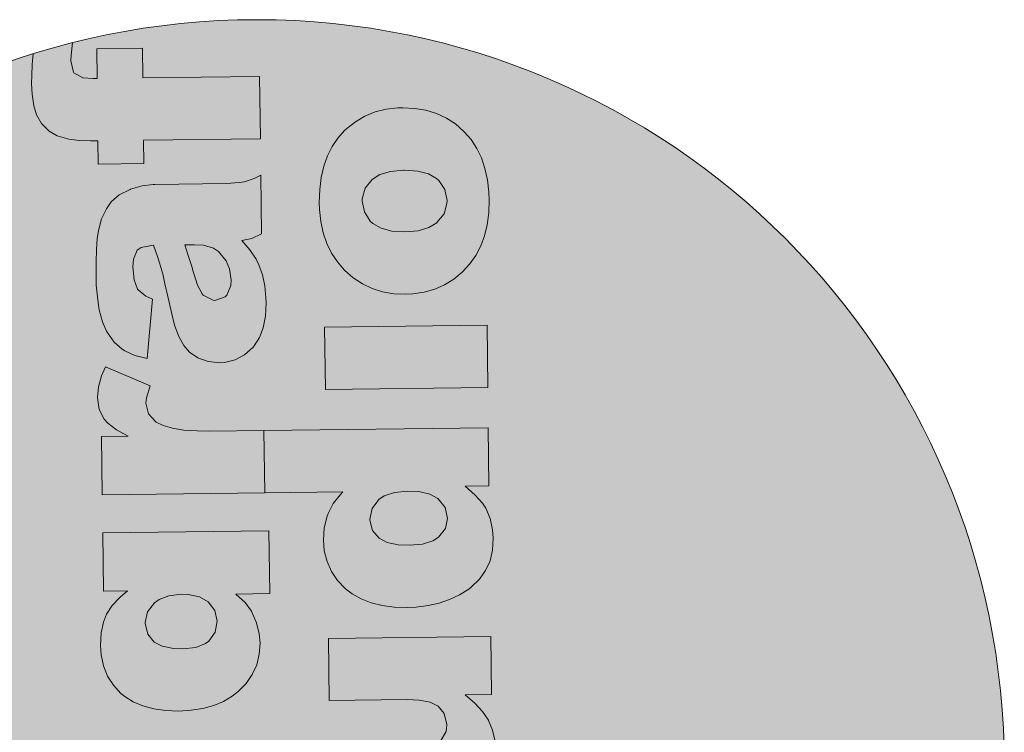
# Model space of a CAD drawing. Header units: millimetres. Extents: x -115268 to 140687, y -37779 to 24471.
# Tile 4 of 256: x -50284 to -49171, y -28079 to -27273. Entities that reach past the tile are written whole.
import ezdxf

# ---------------------------------------------------------------- set-up
doc = ezdxf.new("R2010")
doc.units = ezdxf.units.MM
doc.layers.get('0').update_dxf_attribs({"lineweight": 9})

msp = doc.modelspace()

# ---------------------------------------------------------------- hatches: boundary and pattern name
at = {"true_color": 0x000000}
h = msp.add_hatch(color=18, dxfattribs=at)
h.dxf.hatch_style = 1
h.paths.add_polyline_path([(-50861.01287, -28118.30102, 1), (-49170.81229, -28118.30102, 1)])
at = {"true_color": 0xffffff}
h = msp.add_hatch(color=7, dxfattribs=at)
h.dxf.hatch_style = 1
h.paths.add_polyline_path([(-50116.12036, -28718.13064), (-50117.99406, -28718.15346), (-50130.40994, -28719.83792), (-50143.48021, -28723.74505), (-50143.98914, -28723.92161), (-50156.17868, -28730.20308), (-50165.28142, -28738.15057), (-50170.81124, -28745.71383), (-50176.29336, -28757.19482), (-50179.71069, -28770.35428), (-50181.12755, -28779.91179), (-50182.00228, -28792.01812), (-50182.5156, -28805.82366), (-50182.49923, -28821.15601), (-50182.19198, -28832.39613), (-50181.01024, -28845.49958), (-50179.15751, -28857.74306), (-50178.7878, -28860.12362), (-50175.21512, -28873.70904), (-50170.48742, -28884.21388), (-50169.78948, -28885.56828), (-50161.81917, -28896.54472), (-50152.8621, -28904.61299), (-50149.77116, -28906.61969), (-50138.63706, -28911.59494), (-50124.7921, -28915.34465), (-50118.62771, -28847.97673), (-50126.16193, -28844.83162), (-50135.3386, -28836.9312), (-50139.33775, -28826.08194), (-50140.87884, -28811.44961), (-50140.3033, -28802.75415), (-50135.82661, -28792.6483), (-50131.4352, -28789.52831), (-50117.735, -28786.95845), (-50112.91026, -28799.86512), (-50109.18798, -28811.74511), (-50109.18591, -28811.91544), (-50107.04852, -28819.55569), (-50104.52898, -28830.59851), (-50101.11626, -28845.03768), (-50097.3193, -28863.04978), (-50093.73832, -28877.31654), (-50088.81125, -28890.20402), (-50083.23395, -28900.52816), (-50076.66781, -28908.11446), (-50067.22049, -28914.47315), (-50055.58575, -28918.5905), (-50042.11051, -28919.95965), (-50037.34524, -28919.56089), (-50025.28247, -28916.85856), (-50014.4494, -28911.1047), (-50004.84603, -28902.2993), (-50003.67027, -28900.92209), (-49997.65225, -28891.47891), (-49993.36042, -28880.18277), (-49990.7927, -28867.20402), (-49990.12149, -28852.37438), (-49990.36443, -28846.41468), (-49991.72067, -28832.97263), (-49994.42922, -28820.39886), (-49998.31561, -28809.03196), (-50001.45634, -28802.93719), (-50008.40049, -28792.28898), (-50017.72726, -28781.84014), (-50006.17343, -28779.31437), (-49995.33621, -28773.90118), (-49996.13902, -28707.98101), (-50003.59233, -28711.47901), (-50014.79097, -28715.19299), (-50020.74029, -28716.28761), (-50035.04025, -28717.14321)])
h.paths.add_polyline_path([(-50061.10703, -28786.9682), (-50049.82334, -28790.23802), (-50043.98211, -28794.25556), (-50035.50909, -28804.54443), (-50031.47934, -28813.69488), (-50029.62039, -28826.44937), (-50030.05672, -28832.5877), (-50034.69545, -28843.37697), (-50036.54633, -28845.27349), (-50048.07942, -28849.50263), (-50050.12553, -28849.35718), (-50061.26792, -28843.70058), (-50062.65136, -28842.01382), (-50067.70935, -28832.3648), (-50072.83996, -28816.75402), (-50074.26903, -28811.31985), (-50078.16994, -28798.76059), (-50082.23703, -28786.54409), (-50070.99483, -28786.40718)], flags=16)
h.paths.add_polyline_path([(-50055.63828, -28598.94903), (-50065.38315, -28603.71117), (-50080.01134, -28605.59294), (-50181.0208, -28606.82308), (-50180.15991, -28677.51267), (-50063.30917, -28676.0896), (-50055.47577, -28675.82384), (-50041.35859, -28673.9483), (-50028.96345, -28670.56048), (-50018.46276, -28665.49211), (-50010.02684, -28658.74527), (-50002.63576, -28650.13717), (-49997.31569, -28639.3396), (-49994.05832, -28627.03389), (-49993.03607, -28613.05179), (-49994.04748, -28599.94626), (-49996.75604, -28587.37249), (-50001.30479, -28576.39037), (-50008.08721, -28566.21528), (-50016.8926, -28556.61191), (-50027.73996, -28547.20376), (-49998.10143, -28546.84281), (-49998.90217, -28481.09297), (-50182.52477, -28483.32921), (-50181.66802, -28553.67813), (-50093.26345, -28552.6015), (-50079.96892, -28553.12104), (-50067.33084, -28555.69291), (-50058.41734, -28560.18412), (-50051.32982, -28568.61589), (-50048.45508, -28580.84692), (-50049.38375, -28588.5245)])
h.paths.add_polyline_path([(-50184.54941, -28317.08092), (-50184.07852, -28355.74728), (-50253.91643, -28356.5978), (-50216.9463, -28426.67727), (-50183.2197, -28426.26653), (-50182.90439, -28452.15766), (-50131.29247, -28451.5291), (-50131.60778, -28425.63798), (-50067.0503, -28424.85177), (-50058.87416, -28424.75219), (-50044.06734, -28423.5497), (-50031.99835, -28421.35838), (-50022.66512, -28418.34857), (-50020.46319, -28417.29958), (-50009.99154, -28409.8465), (-50002.44879, -28399.70331), (-50002.11434, -28399.18815), (-49998.6576, -28389.26508), (-49996.59673, -28376.63322), (-49996.10623, -28360.95398), (-49996.561, -28351.58962), (-49997.7386, -28338.82684), (-49999.6017, -28325.73169), (-50002.49096, -28312.30831), (-50050.97459, -28318.00961), (-50047.95026, -28328.5352), (-50046.05598, -28341.26649), (-50051.92447, -28351.92314), (-50053.61953, -28352.62523), (-50067.56845, -28354.32836), (-50132.4666, -28355.11872), (-50132.9375, -28316.45237)])
h.paths.add_polyline_path([(-50159.3797, -28103.652), (-50161.56918, -28105.723), (-50169.30093, -28114.33525), (-50175.99822, -28123.95706), (-50181.32037, -28134.5843), (-50185.26531, -28146.38729), (-50188.17785, -28159.02952), (-50189.8856, -28172.67925), (-50190.21821, -28187.3344), (-50189.95245, -28195.1678), (-50188.59206, -28208.95052), (-50185.7111, -28221.69256), (-50181.81849, -28233.57047), (-50176.57356, -28244.5801), (-50169.97838, -28254.55112), (-50161.40197, -28264.40642), (-50152.04144, -28272.56136), (-50141.73828, -28279.25035), (-50130.60003, -28284.56628), (-50118.62878, -28288.3388), (-50105.99692, -28290.39967), (-50092.52997, -28291.08747), (-50084.69865, -28290.65137), (-50071.94417, -28288.79243), (-50059.88762, -28285.57909), (-50048.70351, -28280.67276), (-50038.22148, -28274.07136), (-50028.60773, -28266.11765), (-50019.86434, -28256.64127), (-50013.33531, -28247.19187), (-50007.67249, -28236.56049), (-50003.55514, -28224.92575), (-50000.47019, -28212.45178), (-49998.75829, -28199.14273), (-49998.2512, -28184.82618), (-49998.70597, -28175.46183), (-50000.23669, -28161.68118), (-50002.94939, -28148.76673), (-50007.01234, -28136.8909), (-50012.25519, -28126.0516), (-50018.67795, -28116.24885), (-50026.45303, -28107.31437), (-50026.97027, -28106.80958), (-50036.44041, -28098.5772), (-50046.74565, -28091.71787), (-50057.88182, -28086.57228), (-50069.68067, -28082.96802), (-50082.48493, -28080.73889), (-50096.12014, -28080.2235), (-50101.5709, -28080.28988), (-50114.83847, -28081.98472), (-50127.23776, -28085.03187), (-50138.7667, -28089.60167), (-50149.42321, -28095.86447)])
h.paths.add_polyline_path([(-50139.48932, -28198.13083), (-50141.85513, -28185.72324), (-50141.88832, -28182.99786), (-50138.62472, -28171.20316), (-50130.5689, -28161.22408), (-50121.77779, -28155.66545), (-50109.89573, -28152.11351), (-50094.54196, -28150.8666), (-50079.06278, -28151.90837), (-50066.92948, -28154.99748), (-50057.83734, -28160.16796), (-50055.25533, -28162.35122), (-50048.31534, -28172.65876), (-50045.94953, -28185.06635), (-50045.91012, -28188.30274), (-50049.34197, -28200.26985), (-50057.39987, -28210.07859), (-50066.52958, -28215.81171), (-50078.58405, -28219.19539), (-50093.55913, -28220.57029), (-50108.22257, -28219.55634), (-50120.35587, -28216.46723), (-50129.79283, -28210.96023), (-50132.54932, -28208.43837)], flags=16)
h.paths.add_polyline_path([(-50190.19188, -27853.76602), (-50189.38907, -27919.68619), (-50162.30559, -27919.35635), (-50170.56909, -27926.27146), (-50179.48283, -27935.7499), (-50186.0077, -27945.53998), (-50189.47689, -27954.44103), (-50192.05292, -27966.73844), (-50192.73035, -27981.05707), (-50192.09072, -27991.6117), (-50189.38217, -28004.18547), (-50184.81236, -28015.71441), (-50178.21511, -28025.85576), (-50169.5842, -28035.12054), (-50165.28223, -28038.64574), (-50155.83905, -28044.66376), (-50144.87944, -28049.30041), (-50132.57373, -28052.55778), (-50118.91985, -28054.6062), (-50104.09229, -28055.10707), (-50090.30335, -28054.25769), (-50076.86959, -28052.22011), (-50064.64479, -28048.83436), (-50053.62686, -28044.27078), (-50043.81996, -28038.18869), (-50037.23907, -28032.9977), (-50028.15085, -28023.85785), (-50021.11912, -28013.72088), (-50016.13972, -28002.92745), (-50013.21887, -27990.96657), (-50012.35036, -27978.34923), (-50013.33273, -27967.62841), (-50016.37988, -27955.22912), (-50021.46485, -27943.36574), (-50022.16072, -27942.18168), (-50029.26275, -27932.55756), (-50039.60325, -27922.80252), (-50001.4479, -27922.33784), (-50002.31087, -27851.47792)])
h.paths.add_polyline_path([(-50139.39409, -27968.14148), (-50142.17814, -27955.38254), (-50139.53077, -27942.92962), (-50131.81769, -27932.78435), (-50126.5829, -27928.97264), (-50115.39048, -27924.74766), (-50101.1009, -27923.04038), (-50093.60195, -27923.28978), (-50080.79146, -27926.02991), (-50071.18416, -27931.53484), (-50063.56905, -27941.32308), (-50060.86464, -27953.55618), (-50063.09792, -27966.01977), (-50070.13173, -27975.98641), (-50074.01627, -27978.7595), (-50085.03628, -27983.15275), (-50099.4962, -27984.86211), (-50110.06327, -27984.47971), (-50122.87169, -27981.90991), (-50132.13002, -27977.08218)], flags=16)
h.paths.add_polyline_path([(-50069.44643, -27738.49396), (-50083.41816, -27738.32339), (-50098.59261, -27737.31566), (-50111.39481, -27735.25687), (-50121.82474, -27732.14702), (-50129.87826, -27728.32678), (-50130.05275, -27727.98818), (-50138.50917, -27719.062), (-50141.55218, -27707.00339), (-50140.77518, -27700.8609), (-50136.51239, -27687.18006), (-50187.02714, -27665.98896), (-50191.50383, -27676.09482), (-50195.0998, -27688.57501), (-50196.15109, -27700.1724), (-50196.14072, -27701.02409), (-50194.10729, -27714.11717), (-50188.69409, -27724.95439), (-50184.54794, -27729.67402), (-50174.74542, -27737.22091), (-50161.36998, -27744.38357), (-50191.51951, -27744.75075), (-50190.71671, -27810.67092), (-50007.09411, -27808.43468), (-50007.955, -27737.74509)])
h.paths.add_polyline_path([(-50131.44836, -27459.51526), (-50133.32206, -27459.53807), (-50145.74002, -27461.0522), (-50158.81028, -27464.95933), (-50159.31921, -27465.13589), (-50171.50875, -27471.41736), (-50180.61149, -27479.36485), (-50186.13924, -27487.09844), (-50191.62343, -27498.4091), (-50195.04076, -27511.56856), (-50196.45762, -27521.12607), (-50197.33028, -27533.40273), (-50197.84567, -27547.03794), (-50197.82931, -27562.37029), (-50197.52206, -27573.61041), (-50196.34031, -27586.71387), (-50194.48759, -27598.95734), (-50194.1158, -27601.50824), (-50190.54311, -27615.09366), (-50185.81542, -27625.5985), (-50185.11955, -27626.78256), (-50177.14924, -27637.759), (-50168.1901, -27645.99761), (-50165.10123, -27647.83397), (-50153.96506, -27652.97956), (-50140.12217, -27656.55893), (-50133.95571, -27589.36135), (-50141.492, -27586.0459), (-50150.66536, -27578.32447), (-50154.66783, -27567.29622), (-50156.20684, -27552.83422), (-50155.63337, -27543.96844), (-50151.15668, -27533.86258), (-50146.76527, -27530.74259), (-50133.00473, -27528.33415), (-50128.24033, -27541.07941), (-50124.51598, -27553.12972), (-50124.51391, -27553.30006), (-50122.3786, -27560.76997), (-50119.85905, -27571.81279), (-50116.44426, -27586.4223), (-50112.64938, -27604.26406), (-50109.0684, -27618.53082), (-50104.14132, -27631.4183), (-50098.56402, -27641.74244), (-50091.99789, -27649.32875), (-50082.55056, -27655.68743), (-50070.91375, -27659.97512), (-50057.44058, -27661.17393), (-50052.67324, -27660.94551), (-50040.61255, -27658.07284), (-50029.77948, -27652.31898), (-50020.1761, -27643.51358), (-50019.00034, -27642.13637), (-50012.98233, -27632.69319), (-50008.68842, -27621.56739), (-50006.12277, -27608.4183), (-50005.45156, -27593.58866), (-50005.6945, -27587.62896), (-50007.05074, -27574.18691), (-50009.75722, -27561.78348), (-50013.64361, -27550.41658), (-50016.78641, -27544.15147), (-50023.72848, -27533.67359), (-50033.05734, -27523.05442), (-50021.50351, -27520.52865), (-50010.66421, -27515.2858), (-50011.46909, -27449.19529), (-50018.9224, -27452.69329), (-50030.12104, -27456.40727), (-50036.07037, -27457.50189), (-50050.36825, -27458.52783)])
h.paths.add_polyline_path([(-50097.56503, -27527.92871), (-50086.32283, -27527.79179), (-50076.43502, -27528.35282), (-50065.15134, -27531.62264), (-50059.31219, -27535.46984), (-50050.83917, -27545.75871), (-50046.80941, -27554.90916), (-50044.95046, -27567.66365), (-50045.38472, -27573.97232), (-50050.02552, -27584.59125), (-50051.8764, -27586.48777), (-50063.40949, -27590.71691), (-50065.4556, -27590.57146), (-50076.59799, -27584.91487), (-50077.97935, -27583.39843), (-50083.03943, -27573.57908), (-50088.17003, -27557.9683), (-50089.5991, -27552.53413), (-50093.50001, -27539.97488)], flags=16)
h.paths.add_polyline_path([(-50196.86118, -27306.13461), (-50196.45252, -27339.69088), (-50200.88127, -27339.74481), (-50212.64485, -27339.03627), (-50223.34685, -27333.04141), (-50226.16757, -27319.77973), (-50225.90365, -27313.47313), (-50224.37246, -27299.31447, 0.0136846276), (-50268.8652, -27311.94535), (-50269.89838, -27324.06026), (-50270.43659, -27335.82176), (-50270.65487, -27345.87576), (-50270.00072, -27357.62274), (-50268.13763, -27370.7179), (-50264.94711, -27380.90074), (-50259.3781, -27390.54353), (-50250.92375, -27399.29937), (-50241.82954, -27404.64019), (-50228.668, -27408.22786), (-50216.38304, -27409.78187), (-50203.94019, -27410.31178), (-50195.5937, -27410.21013), (-50195.27217, -27436.61227), (-50143.66025, -27435.98371), (-50143.98179, -27409.58158), (-50011.97111, -27407.97389), (-50012.82992, -27337.45463), (-50144.8406, -27339.06232), (-50145.24927, -27305.50606)])
h.paths.add_polyline_path([(-49924.41614, -27407.07797), (-49930.94309, -27416.69771), (-49936.26524, -27427.32494), (-49940.38259, -27438.95968), (-49943.29513, -27451.60191), (-49944.83254, -27465.24956), (-49945.33549, -27479.90678), (-49945.06973, -27487.74018), (-49943.53901, -27501.52083), (-49940.8263, -27514.43528), (-49936.76336, -27526.31111), (-49931.5205, -27537.15041), (-49924.92533, -27547.12142), (-49916.41699, -27557.08225), (-49906.98838, -27565.13167), (-49896.68315, -27571.991), (-49885.5449, -27577.30692), (-49873.74606, -27580.91119), (-49860.94179, -27583.14031), (-49847.47692, -27583.65778), (-49839.64352, -27583.39202), (-49826.88904, -27581.53307), (-49814.83457, -27578.1494), (-49803.65045, -27573.24307), (-49793.16635, -27566.81201), (-49783.72294, -27558.86036), (-49774.98162, -27549.21366), (-49768.28226, -27539.76218), (-49762.78977, -27529.13287), (-49758.50001, -27517.6664), (-49755.41506, -27505.19243), (-49753.70524, -27491.71304), (-49753.36848, -27477.39856), (-49753.65084, -27468.20247), (-49755.18156, -27454.42182), (-49758.06459, -27441.50945), (-49762.12754, -27429.63361), (-49767.20006, -27418.79225), (-49773.79523, -27408.82123), (-49781.3979, -27400.05501), (-49781.91514, -27399.55023), (-49791.38736, -27391.1475), (-49801.69052, -27384.45852), (-49812.82669, -27379.31293), (-49824.79795, -27375.5404), (-49837.60014, -27373.48161), (-49851.06709, -27372.79381), (-49856.51577, -27373.03053), (-49869.78542, -27374.55502), (-49882.1847, -27377.60218), (-49893.71157, -27382.34232), (-49904.36808, -27388.60512), (-49914.32665, -27396.22231), (-49916.68439, -27398.46572)])
h.paths.add_polyline_path([(-49896.97241, -27478.29563), (-49896.83319, -27475.73851), (-49893.57167, -27463.77347), (-49885.51584, -27453.79439), (-49876.89299, -27448.40817), (-49864.8406, -27444.85415), (-49849.61527, -27443.44232), (-49834.00972, -27444.47868), (-49821.87642, -27447.56779), (-49812.78429, -27452.73827), (-49810.2002, -27455.09186), (-49803.26228, -27465.22907), (-49800.89647, -27477.63665), (-49801.02532, -27481.04546), (-49804.28891, -27492.84015), (-49812.34682, -27502.6489), (-49812.34474, -27502.81924), (-49821.64686, -27508.38409), (-49833.69925, -27511.93811), (-49848.50607, -27513.1406), (-49863.16744, -27512.29698), (-49875.30281, -27509.03754), (-49884.73977, -27503.53053), (-49887.6666, -27501.01075), (-49894.43626, -27490.70114)], flags=16)
h.paths.add_polyline_path([(-49939.35737, -27621.06377), (-49938.50063, -27691.41269), (-49754.87803, -27689.17644), (-49755.73477, -27618.82753)])
h.paths.add_polyline_path([(-50007.955, -27737.74509), (-50007.09411, -27808.43468), (-49918.85987, -27807.36012), (-49921.55206, -27810.11869), (-49929.60582, -27820.26811), (-49935.43068, -27831.58292), (-49936.91184, -27835.85999), (-49939.82854, -27848.16155), (-49940.68668, -27861.63057), (-49939.68564, -27873.88442), (-49936.64056, -27886.11337), (-49931.73423, -27897.29749), (-49924.79423, -27907.60503), (-49915.82265, -27916.86566), (-49908.08491, -27922.73408), (-49897.96453, -27928.40312), (-49886.83873, -27932.69703), (-49874.36476, -27935.78199), (-49860.5447, -27937.48766), (-49845.5468, -27937.98645), (-49835.84178, -27937.52754), (-49822.40388, -27935.83063), (-49809.83218, -27932.95174), (-49797.95634, -27928.88879), (-49786.77637, -27923.64179), (-49776.46261, -27917.21281), (-49773.25526, -27914.78868), (-49764.33116, -27906.16192), (-49757.29527, -27896.36562), (-49752.31795, -27885.40186), (-49749.57159, -27873.10238), (-49748.71345, -27859.63336), (-49749.34063, -27850.10074), (-49752.04918, -27837.52697), (-49756.96173, -27825.83184), (-49760.77966, -27820.08605), (-49769.24024, -27810.81919), (-49780.60483, -27800.90626), (-49753.52135, -27800.57643), (-49754.32416, -27734.65625)])
h.paths.add_polyline_path([(-49860.41998, -27807.84094), (-49845.78765, -27806.29985), (-49833.00205, -27806.99595), (-49820.53223, -27809.74023), (-49811.13111, -27814.986), (-49803.13948, -27825.03133), (-49800.43508, -27837.26443), (-49802.85321, -27848.53774), (-49810.7387, -27858.51475), (-49816.99344, -27862.50924), (-49828.53275, -27866.22737), (-49843.50782, -27867.60227), (-49856.12101, -27867.07443), (-49868.76117, -27864.33222), (-49877.84708, -27859.67275), (-49885.27734, -27851.0748), (-49888.44767, -27838.68063), (-49885.58228, -27826.03535), (-49878.03954, -27815.89216), (-49871.95722, -27811.7294)], flags=16)
h.paths.add_polyline_path([(-49935.07159, -27972.97869), (-49934.21485, -28043.32761), (-49845.98061, -28042.25305), (-49832.51574, -28042.77052), (-49819.87973, -28045.17206), (-49810.96623, -28049.66327), (-49804.04906, -28058.09711), (-49801.17432, -28070.32813), (-49801.93057, -28078.17398), (-49808.10855, -28088.47091), (-49808.27889, -28088.47299), (-49817.92998, -28093.36065), (-49832.56023, -28095.07208), (-49933.5697, -28096.30222), (-49932.70881, -28166.99181), (-49815.85806, -28165.56875), (-49808.195, -28165.30506), (-49793.90749, -28163.42744), (-49781.68269, -28160.04169), (-49771.18199, -28154.97333), (-49762.57366, -28148.39475), (-49755.355, -28139.61839), (-49749.86459, -28128.81874), (-49746.60722, -28116.51304), (-49745.75323, -28102.70335), (-49746.59638, -28089.42541), (-49749.47527, -28076.85371), (-49753.86644, -28066.00404), (-49754.21541, -28065.32684), (-49760.80644, -28055.6965), (-49769.43943, -28046.26139), (-49780.4592, -28036.68498), (-49750.65033, -28036.32195), (-49751.44899, -27970.74245)])
h.paths.add_polyline_path([(-49880.39596, -28237.9066), (-49880.86686, -28199.24025), (-49932.30844, -28199.86673), (-49931.83754, -28238.53308), (-50001.84579, -28239.38567), (-49964.70533, -28309.46307), (-49930.97873, -28309.05234), (-49930.66341, -28334.94346), (-49879.22183, -28334.31698), (-49879.53715, -28308.42586), (-49814.80933, -28307.63757), (-49806.80352, -28307.54007), (-49791.82637, -28306.3355), (-49779.75738, -28304.14418), (-49770.42414, -28301.13437), (-49768.22222, -28300.08538), (-49757.75056, -28292.63231), (-49750.24195, -28282.53501), (-49746.58489, -28272.22329), (-49744.5261, -28259.4211), (-49744.0356, -28243.74185), (-49744.32003, -28234.37543), (-49745.49763, -28221.61265), (-49747.52899, -28208.6899), (-49750.24999, -28195.09411), (-49798.90395, -28200.79749), (-49795.70928, -28211.321), (-49793.851, -28223.81041), (-49799.85383, -28234.71102), (-49801.5489, -28235.41311), (-49815.32747, -28237.11417)])
h.paths.add_polyline_path([(-49835.06784, -28364.78507), (-49840.80119, -28369.62502), (-49848.86117, -28379.26343), (-49855.0184, -28391.26373), (-49855.34663, -28392.2899), (-49858.46685, -28401.86815), (-49861.21944, -28413.65662), (-49863.43404, -28427.65324), (-49865.45342, -28443.69183), (-49866.22212, -28450.51566), (-49868.60084, -28465.02536), (-49871.39536, -28474.32805), (-49881.35556, -28480.85397), (-49891.81246, -28475.52974), (-49893.90213, -28471.80724), (-49896.28246, -28458.2073), (-49895.53657, -28449.50977), (-49890.90614, -28438.03915), (-49889.22974, -28435.80403), (-49878.0643, -28429.36467), (-49885.35026, -28362.67165), (-49893.14632, -28366.00346), (-49904.65036, -28372.61731), (-49913.75725, -28380.22413), (-49916.95215, -28383.67027), (-49923.97766, -28394.31825), (-49928.9384, -28406.6447), (-49930.72704, -28413.65131), (-49932.46176, -28425.08666), (-49933.31575, -28438.89636), (-49933.45727, -28455.25279), (-49932.95479, -28468.53488), (-49931.59441, -28482.31761), (-49929.40309, -28494.3866), (-49926.38083, -28504.74185), (-49922.17659, -28514.2309), (-49915.06211, -28524.87704), (-49906.43949, -28533.46047), (-49899.74037, -28537.97865), (-49888.10356, -28542.26633), (-49874.96899, -28543.63963), (-49868.84103, -28543.22428), (-49856.61415, -28540.00886), (-49845.61904, -28533.57158), (-49841.74279, -28530.11714), (-49833.17181, -28520.47251), (-49827.34695, -28509.1577), (-49824.72529, -28500.60769), (-49821.96648, -28489.33023), (-49819.24294, -28475.15704), (-49816.21192, -28458.25433), (-49814.9405, -28450.74293), (-49812.05285, -28436.05667), (-49809.42497, -28428.01767), (-49807.92306, -28425.44395), (-49797.42118, -28419.6776), (-49786.45445, -28425.69358), (-49782.0944, -28433.9882), (-49780.05474, -28447.59229), (-49780.78818, -28457.31184), (-49785.25242, -28468.43971), (-49790.80299, -28474.2996), (-49802.82012, -28480.74933), (-49795.49682, -28550.50841), (-49783.44858, -28546.61373), (-49772.27898, -28540.51504), (-49762.83557, -28532.5634), (-49754.95008, -28522.5864), (-49751.61596, -28516.58313), (-49747.81646, -28506.82625), (-49744.88732, -28495.54671), (-49742.83268, -28482.40384), (-49741.65254, -28467.39765), (-49741.51309, -28450.87087), (-49741.59606, -28444.05742), (-49742.62615, -28429.41886), (-49744.48924, -28416.32371), (-49747.35776, -28404.60369), (-49750.88688, -28394.59533), (-49751.23585, -28393.91813), (-49758.02833, -28381.73482), (-49765.98412, -28371.95073), (-49775.44389, -28364.57003), (-49781.96024, -28361.07179), (-49794.10805, -28356.79033), (-49806.39094, -28355.40666), (-49811.32655, -28355.8075), (-49823.72791, -28358.68431)])

# ---------------------------------------------------------------- linework, layer by layer
at = {"color": 7, "lineweight": 0}
for p, q in [((-50225.90365, -27313.47313), (-50224.37246, -27299.31447)), ((-50145.24927, -27305.50606), (-50196.86118, -27306.13461)), ((-50196.86118, -27306.13461), (-50196.45252, -27339.69088)), ((-50144.8406, -27339.06232), (-50145.24927, -27305.50606)), ((-50268.8652, -27311.94535), (-50269.89838, -27324.06026)), ((-50226.16757, -27319.77973), (-50225.90365, -27313.47313)), ((-50223.45694, -27332.52384), (-50226.16757, -27319.77973)), ((-50269.89838, -27324.06026), (-50270.43659, -27335.82176)), ((-50270.43659, -27335.82176), (-50270.65487, -27345.87576)), ((-50222.76522, -27333.36722), (-50223.45694, -27332.52384)), ((-50212.64485, -27339.03627), (-50222.76522, -27333.36722)), ((-50200.88127, -27339.74481), (-50212.64485, -27339.03627)), ((-50196.45252, -27339.69088), (-50200.88127, -27339.74481)), ((-50012.82992, -27337.45463), (-50144.8406, -27339.06232)), ((-50011.97111, -27407.97389), (-50012.82992, -27337.45463)), ((-50270.65487, -27345.87576), (-50270.00072, -27357.62274)), ((-50270.00072, -27357.62274), (-50268.13763, -27370.7179)), ((-50268.13763, -27370.7179), (-50264.94711, -27380.90074)), ((-49869.78542, -27374.55502), (-49882.1847, -27377.60218)), ((-49856.51577, -27373.03053), (-49869.78542, -27374.55502)), ((-49851.06709, -27372.79381), (-49856.51577, -27373.03053)), ((-49837.60014, -27373.48161), (-49851.06709, -27372.79381)), ((-49824.79795, -27375.5404), (-49837.60014, -27373.48161)), ((-49812.82669, -27379.31293), (-49824.79795, -27375.5404)), ((-50264.94711, -27380.90074), (-50259.3781, -27390.54353)), ((-49893.71157, -27382.34232), (-49904.36808, -27388.60512)), ((-49882.1847, -27377.60218), (-49893.71157, -27382.34232)), ((-49801.69052, -27384.45852), (-49812.82669, -27379.31293)), ((-49791.38736, -27391.1475), (-49801.69052, -27384.45852)), ((-50259.3781, -27390.54353), (-50250.92375, -27399.29937)), ((-49916.68439, -27398.46572), (-49924.41614, -27407.07797)), ((-49914.32665, -27396.22231), (-49916.68439, -27398.46572)), ((-49904.36808, -27388.60512), (-49914.32665, -27396.22231)), ((-49781.91514, -27399.55023), (-49791.38736, -27391.1475)), ((-50250.92375, -27399.29937), (-50241.82954, -27404.64019)), ((-50241.82954, -27404.64019), (-50228.668, -27408.22786)), ((-50228.668, -27408.22786), (-50216.38304, -27409.78187)), ((-50216.38304, -27409.78187), (-50203.94019, -27410.31178)), ((-50143.98179, -27409.58158), (-50011.97111, -27407.97389)), ((-50143.66025, -27435.98371), (-50143.98179, -27409.58158)), ((-49924.41614, -27407.07797), (-49930.94309, -27416.69771)), ((-49781.3979, -27400.05501), (-49781.91514, -27399.55023)), ((-49773.79523, -27408.82123), (-49781.3979, -27400.05501)), ((-49767.20006, -27418.79225), (-49773.79523, -27408.82123)), ((-50203.94019, -27410.31178), (-50195.5937, -27410.21013)), ((-50195.5937, -27410.21013), (-50195.27217, -27436.61227)), ((-49930.94309, -27416.69771), (-49936.26524, -27427.32494)), ((-49762.12754, -27429.63361), (-49767.20006, -27418.79225)), ((-49936.26524, -27427.32494), (-49940.38259, -27438.95968)), ((-49758.06459, -27441.50945), (-49762.12754, -27429.63361)), ((-50195.27217, -27436.61227), (-50143.66025, -27435.98371)), ((-49940.38259, -27438.95968), (-49943.29513, -27451.60191)), ((-49755.18156, -27454.42182), (-49758.06459, -27441.50945)), ((-50018.9224, -27452.69329), (-50030.12104, -27456.40727)), ((-50011.46909, -27449.19529), (-50018.9224, -27452.69329)), ((-50010.66421, -27515.2858), (-50011.46909, -27449.19529)), ((-49943.29513, -27451.60191), (-49944.83254, -27465.24956)), ((-49893.57167, -27463.77347), (-49885.51584, -27453.79439)), ((-49885.51584, -27453.79439), (-49876.89299, -27448.40817)), ((-49876.89299, -27448.40817), (-49864.8406, -27444.85415)), ((-49864.8406, -27444.85415), (-49850.03586, -27443.48132)), ((-49850.03586, -27443.48132), (-49849.18418, -27443.47095)), ((-49849.18418, -27443.47095), (-49834.00972, -27444.47868)), ((-49834.00972, -27444.47868), (-49821.87642, -27447.56779)), ((-49821.87642, -27447.56779), (-49812.78429, -27452.73827)), ((-49812.78429, -27452.73827), (-49810.2002, -27455.09186)), ((-49753.65084, -27468.20247), (-49755.18156, -27454.42182)), ((-50159.31921, -27465.13589), (-50171.50875, -27471.41736)), ((-50158.81028, -27464.95933), (-50159.31921, -27465.13589)), ((-50145.74002, -27461.0522), (-50158.81028, -27464.95933)), ((-50133.32206, -27459.53807), (-50145.74002, -27461.0522)), ((-50131.44836, -27459.51526), (-50133.32206, -27459.53807)), ((-50050.36825, -27458.52783), (-50131.44836, -27459.51526)), ((-50036.07037, -27457.50189), (-50050.36825, -27458.52783)), ((-50030.12104, -27456.40727), (-50036.07037, -27457.50189)), ((-49944.83254, -27465.24956), (-49945.33549, -27479.90678)), ((-49896.83319, -27475.73851), (-49893.57167, -27463.77347)), ((-49810.2002, -27455.09186), (-49803.26228, -27465.22907)), ((-49803.26228, -27465.22907), (-49800.89647, -27477.63665)), ((-50171.50875, -27471.41736), (-50180.61149, -27479.36485)), ((-49896.97241, -27478.29563), (-49896.83319, -27475.73851)), ((-49753.36848, -27477.39856), (-49753.65084, -27468.20247)), ((-50186.13924, -27487.09844), (-50191.62343, -27498.4091)), ((-50180.61149, -27479.36485), (-50186.13924, -27487.09844)), ((-49945.33549, -27479.90678), (-49945.06973, -27487.74018)), ((-49945.06973, -27487.74018), (-49943.53901, -27501.52083)), ((-49894.43626, -27490.70114), (-49896.97241, -27478.29563)), ((-49801.02532, -27481.04546), (-49804.28891, -27492.84015)), ((-49800.89647, -27477.63665), (-49801.02532, -27481.04546)), ((-49753.70524, -27491.71304), (-49753.36848, -27477.39856)), ((-50191.62343, -27498.4091), (-50195.04076, -27511.56856)), ((-49887.6666, -27501.01075), (-49894.43626, -27490.70114)), ((-49804.28891, -27492.84015), (-49812.34682, -27502.6489)), ((-49755.41506, -27505.19243), (-49753.70524, -27491.71304)), ((-49943.53901, -27501.52083), (-49940.8263, -27514.43528)), ((-49884.73977, -27503.53053), (-49887.6666, -27501.01075)), ((-49875.30281, -27509.03754), (-49884.73977, -27503.53053)), ((-49863.16744, -27512.29698), (-49875.30281, -27509.03754)), ((-49821.64686, -27508.38409), (-49833.69925, -27511.93811)), ((-49812.34474, -27502.81924), (-49821.64686, -27508.38409)), ((-49812.34682, -27502.6489), (-49812.34474, -27502.81924)), ((-49758.50001, -27517.6664), (-49755.41506, -27505.19243)), ((-50196.45762, -27521.12607), (-50197.33028, -27533.40273)), ((-50195.04076, -27511.56856), (-50196.45762, -27521.12607)), ((-50033.05734, -27523.05442), (-50021.50351, -27520.52865)), ((-50021.50351, -27520.52865), (-50010.66421, -27515.2858)), ((-49940.8263, -27514.43528), (-49936.76336, -27526.31111)), ((-49848.50607, -27513.1406), (-49863.16744, -27512.29698)), ((-49833.69925, -27511.93811), (-49848.50607, -27513.1406)), ((-49762.78977, -27529.13287), (-49758.50001, -27517.6664)), ((-50151.15668, -27533.86258), (-50146.76527, -27530.74259)), ((-50146.76527, -27530.74259), (-50133.16533, -27528.36226)), ((-50133.16533, -27528.36226), (-50132.99499, -27528.36019)), ((-50132.99499, -27528.36019), (-50128.24033, -27541.07941)), ((-50097.56503, -27527.92871), (-50086.32283, -27527.79179)), ((-50093.50001, -27539.97488), (-50097.56503, -27527.92871)), ((-50086.32283, -27527.79179), (-50076.43502, -27528.35282)), ((-50076.43502, -27528.35282), (-50065.15134, -27531.62264)), ((-50065.15134, -27531.62264), (-50059.31219, -27535.46984)), ((-50023.72848, -27533.67359), (-50033.05734, -27523.05442)), ((-49936.76336, -27526.31111), (-49931.5205, -27537.15041)), ((-49768.28226, -27539.76218), (-49762.78977, -27529.13287)), ((-50197.33028, -27533.40273), (-50197.84567, -27547.03794)), ((-50155.63337, -27543.96844), (-50151.15668, -27533.86258)), ((-50128.24033, -27541.07941), (-50124.51598, -27553.12972)), ((-50089.5991, -27552.53413), (-50093.50001, -27539.97488)), ((-50059.31219, -27535.46984), (-50050.83917, -27545.75871)), ((-50016.78641, -27544.15147), (-50023.72848, -27533.67359)), ((-49931.5205, -27537.15041), (-49924.92533, -27547.12142)), ((-49774.98162, -27549.21366), (-49768.28226, -27539.76218)), ((-50197.84567, -27547.03794), (-50197.82931, -27562.37029)), ((-50156.20684, -27552.83422), (-50155.63337, -27543.96844)), ((-50154.66783, -27567.29622), (-50156.20684, -27552.83422)), ((-50124.51598, -27553.12972), (-50124.51391, -27553.30006)), ((-50124.51391, -27553.30006), (-50122.3786, -27560.76997)), ((-50088.17003, -27557.9683), (-50089.5991, -27552.53413)), ((-50050.83917, -27545.75871), (-50046.80941, -27554.90916)), ((-50013.64361, -27550.41658), (-50016.78641, -27544.15147)), ((-50009.75722, -27561.78348), (-50013.64361, -27550.41658)), ((-49924.92533, -27547.12142), (-49917.14817, -27556.22624)), ((-49783.72294, -27558.86036), (-49774.98162, -27549.21366)), ((-50197.82931, -27562.37029), (-50197.52206, -27573.61041)), ((-50122.3786, -27560.76997), (-50119.85905, -27571.81279)), ((-50083.03943, -27573.57908), (-50088.17003, -27557.9683)), ((-50046.80941, -27554.90916), (-50044.95046, -27567.66365)), ((-50007.05074, -27574.18691), (-50009.75722, -27561.78348)), ((-49917.14817, -27556.22624), (-49916.62887, -27556.90136)), ((-49916.62887, -27556.90136), (-49906.98838, -27565.13167)), ((-49906.98838, -27565.13167), (-49896.68315, -27571.991)), ((-49793.16635, -27566.81201), (-49783.72294, -27558.86036)), ((-50197.52206, -27573.61041), (-50196.34031, -27586.71387)), ((-50150.78974, -27577.98177), (-50154.66783, -27567.29622)), ((-50119.85905, -27571.81279), (-50116.44426, -27586.4223)), ((-50077.97935, -27583.39843), (-50083.03943, -27573.57908)), ((-50045.38472, -27573.97232), (-50050.02552, -27584.59125)), ((-50044.95046, -27567.66365), (-50045.38472, -27573.97232)), ((-50005.6945, -27587.62896), (-50007.05074, -27574.18691)), ((-49896.68315, -27571.991), (-49885.5449, -27577.30692)), ((-49814.83457, -27578.1494), (-49803.65045, -27573.24307)), ((-49803.65045, -27573.24307), (-49793.16635, -27566.81201)), ((-50196.34031, -27586.71387), (-50194.48759, -27598.95734)), ((-50150.27043, -27578.65689), (-50150.78974, -27577.98177)), ((-50141.492, -27586.0459), (-50150.27043, -27578.65689)), ((-50133.95571, -27589.36135), (-50141.492, -27586.0459)), ((-50116.44426, -27586.4223), (-50112.64938, -27604.26406)), ((-50076.59799, -27584.91487), (-50077.97935, -27583.39843)), ((-50065.4556, -27590.57146), (-50076.59799, -27584.91487)), ((-50051.8764, -27586.48777), (-50063.40949, -27590.71691)), ((-50050.02552, -27584.59125), (-50051.8764, -27586.48777)), ((-50005.45156, -27593.58866), (-50005.6945, -27587.62896)), ((-49885.5449, -27577.30692), (-49873.74606, -27580.91119)), ((-49873.74606, -27580.91119), (-49860.94179, -27583.14031)), ((-49860.94179, -27583.14031), (-49847.47692, -27583.65778)), ((-49847.47692, -27583.65778), (-49839.64352, -27583.39202)), ((-49839.64352, -27583.39202), (-49826.88904, -27581.53307)), ((-49826.88904, -27581.53307), (-49814.83457, -27578.1494)), ((-50194.48759, -27598.95734), (-50194.1158, -27601.50824)), ((-50140.12217, -27656.55893), (-50133.95571, -27589.36135)), ((-50063.40949, -27590.71691), (-50065.4556, -27590.57146)), ((-50006.12277, -27608.4183), (-50005.45156, -27593.58866)), ((-50194.1158, -27601.50824), (-50190.54311, -27615.09366)), ((-50112.64938, -27604.26406), (-50109.0684, -27618.53082)), ((-50008.68842, -27621.56739), (-50006.12277, -27608.4183)), ((-50190.54311, -27615.09366), (-50185.81542, -27625.5985)), ((-50109.0684, -27618.53082), (-50104.14132, -27631.4183)), ((-49755.73477, -27618.82753), (-49939.35737, -27621.06377)), ((-49939.35737, -27621.06377), (-49938.50063, -27691.41269)), ((-49754.87803, -27689.17644), (-49755.73477, -27618.82753)), ((-50185.81542, -27625.5985), (-50185.11955, -27626.78256)), ((-50185.11955, -27626.78256), (-50177.14924, -27637.759)), ((-50104.14132, -27631.4183), (-50098.56402, -27641.74244)), ((-50012.98233, -27632.69319), (-50008.68842, -27621.56739)), ((-50177.14924, -27637.759), (-50168.1901, -27645.99761)), ((-50098.56402, -27641.74244), (-50091.99789, -27649.32875)), ((-50029.77948, -27652.31898), (-50020.1761, -27643.51358)), ((-50020.1761, -27643.51358), (-50019.00034, -27642.13637)), ((-50019.00034, -27642.13637), (-50012.98233, -27632.69319)), ((-50168.1901, -27645.99761), (-50165.10123, -27647.83397)), ((-50165.10123, -27647.83397), (-50153.96506, -27652.97956)), ((-50153.96506, -27652.97956), (-50140.12217, -27656.55893)), ((-50091.99789, -27649.32875), (-50082.55056, -27655.68743)), ((-50040.61255, -27658.07284), (-50029.77948, -27652.31898)), ((-50187.02714, -27665.98896), (-50191.50383, -27676.09482)), ((-50136.51239, -27687.18006), (-50187.02714, -27665.98896)), ((-50082.55056, -27655.68743), (-50070.91375, -27659.97512)), ((-50070.91375, -27659.97512), (-50057.44058, -27661.17393)), ((-50057.44058, -27661.17393), (-50052.67324, -27660.94551)), ((-50052.67324, -27660.94551), (-50040.61255, -27658.07284)), ((-50191.50383, -27676.09482), (-50195.0998, -27688.57501)), ((-50140.77518, -27700.8609), (-50136.51239, -27687.18006)), ((-50195.0998, -27688.57501), (-50196.15109, -27700.1724)), ((-49938.50063, -27691.41269), (-49754.87803, -27689.17644)), ((-50196.15109, -27700.1724), (-50196.14072, -27701.02409)), ((-50196.14072, -27701.02409), (-50194.10729, -27714.11717)), ((-50141.55218, -27707.00339), (-50140.77518, -27700.8609)), ((-50138.50917, -27719.062), (-50141.55218, -27707.00339)), ((-50194.10729, -27714.11717), (-50188.69409, -27724.95439)), ((-50130.05275, -27727.98818), (-50138.50917, -27719.062)), ((-50188.69409, -27724.95439), (-50184.54794, -27729.67402)), ((-50184.54794, -27729.67402), (-50174.74542, -27737.22091)), ((-50129.87826, -27728.32678), (-50130.05275, -27727.98818)), ((-50121.82474, -27732.14702), (-50129.87826, -27728.32678)), ((-50111.39481, -27735.25687), (-50121.82474, -27732.14702)), ((-50174.74542, -27737.22091), (-50161.36998, -27744.38357)), ((-50098.59261, -27737.31566), (-50111.39481, -27735.25687)), ((-50083.41816, -27738.32339), (-50098.59261, -27737.31566)), ((-50069.44643, -27738.49396), (-50083.41816, -27738.32339)), ((-50007.955, -27737.74509), (-50069.44643, -27738.49396)), ((-49754.32416, -27734.65625), (-50007.955, -27737.74509)), ((-50007.09411, -27808.43468), (-50007.955, -27737.74509)), ((-50007.955, -27737.74509), (-50007.09411, -27808.43468)), ((-49753.52135, -27800.57643), (-49754.32416, -27734.65625)), ((-50161.36998, -27744.38357), (-50191.51951, -27744.75075)), ((-50191.51951, -27744.75075), (-50190.71671, -27810.67092)), ((-50190.71671, -27810.67092), (-50007.09411, -27808.43468)), ((-50007.09411, -27808.43468), (-49918.85987, -27807.36012)), ((-49921.55206, -27810.11869), (-49929.60582, -27820.26811)), ((-49918.85987, -27807.36012), (-49921.55206, -27810.11869)), ((-49871.95722, -27811.7294), (-49860.41998, -27807.84094)), ((-49860.41998, -27807.84094), (-49845.78765, -27806.29985)), ((-49845.78765, -27806.29985), (-49833.00205, -27806.99595)), ((-49833.00205, -27806.99595), (-49820.53223, -27809.74023)), ((-49820.53223, -27809.74023), (-49811.26976, -27814.90864)), ((-49780.60483, -27800.90626), (-49753.52135, -27800.57643)), ((-49769.24024, -27810.81919), (-49780.60483, -27800.90626)), ((-49929.60582, -27820.26811), (-49935.43068, -27831.58292)), ((-49885.58228, -27826.03535), (-49878.03954, -27815.89216)), ((-49878.03954, -27815.89216), (-49871.95722, -27811.7294)), ((-49811.26976, -27814.90864), (-49810.92494, -27815.24517)), ((-49810.92494, -27815.24517), (-49803.13948, -27825.03133)), ((-49760.77966, -27820.08605), (-49769.24024, -27810.81919)), ((-49756.96173, -27825.83184), (-49760.77966, -27820.08605)), ((-49935.43068, -27831.58292), (-49936.91184, -27835.85999)), ((-49888.33072, -27838.1645), (-49885.58228, -27826.03535)), ((-49803.13948, -27825.03133), (-49800.43508, -27837.26443)), ((-49752.04918, -27837.52697), (-49756.96173, -27825.83184)), ((-49936.91184, -27835.85999), (-49939.82854, -27848.16155)), ((-49888.31827, -27839.18652), (-49888.33072, -27838.1645)), ((-49885.27734, -27851.0748), (-49888.31827, -27839.18652)), ((-49800.43508, -27837.26443), (-49802.85321, -27848.53774)), ((-49749.34063, -27850.10074), (-49752.04918, -27837.52697)), ((-50002.31087, -27851.47792), (-50190.19188, -27853.76602)), ((-50190.19188, -27853.76602), (-50189.38907, -27919.68619)), ((-50001.4479, -27922.33784), (-50002.31087, -27851.47792)), ((-49939.82854, -27848.16155), (-49940.68668, -27861.63057)), ((-49877.84708, -27859.67275), (-49885.27734, -27851.0748)), ((-49802.85321, -27848.53774), (-49810.7387, -27858.51475)), ((-49748.71345, -27859.63336), (-49749.34063, -27850.10074)), ((-49940.68668, -27861.63057), (-49939.68564, -27873.88442)), ((-49868.76117, -27864.33222), (-49877.84708, -27859.67275)), ((-49856.12101, -27867.07443), (-49868.76117, -27864.33222)), ((-49828.53275, -27866.22737), (-49843.50782, -27867.60227)), ((-49816.99344, -27862.50924), (-49828.53275, -27866.22737)), ((-49810.7387, -27858.51475), (-49816.99344, -27862.50924)), ((-49749.57159, -27873.10238), (-49748.71345, -27859.63336)), ((-49939.68564, -27873.88442), (-49936.64056, -27886.11337)), ((-49843.50782, -27867.60227), (-49856.12101, -27867.07443)), ((-49752.31795, -27885.40186), (-49749.57159, -27873.10238)), ((-49936.64056, -27886.11337), (-49931.73423, -27897.29749)), ((-49757.29527, -27896.36562), (-49752.31795, -27885.40186)), ((-49931.73423, -27897.29749), (-49924.79423, -27907.60503)), ((-49764.33116, -27906.16192), (-49757.29527, -27896.36562)), ((-49924.79423, -27907.60503), (-49915.82265, -27916.86566)), ((-49773.25526, -27914.78868), (-49764.33116, -27906.16192)), ((-50189.38907, -27919.68619), (-50162.30559, -27919.35635)), ((-50162.30559, -27919.35635), (-50170.56909, -27926.27146)), ((-49915.82265, -27916.86566), (-49908.08491, -27922.73408)), ((-49786.77637, -27923.64179), (-49776.46261, -27917.21281)), ((-49776.46261, -27917.21281), (-49773.25526, -27914.78868)), ((-50170.56909, -27926.27146), (-50179.48283, -27935.7499)), ((-50139.53077, -27942.92962), (-50131.81769, -27932.78435)), ((-50131.81769, -27932.78435), (-50126.5829, -27928.97264)), ((-50126.5829, -27928.97264), (-50115.39048, -27924.74766)), ((-50115.39048, -27924.74766), (-50101.1009, -27923.04038)), ((-50101.1009, -27923.04038), (-50093.60195, -27923.28978)), ((-50093.60195, -27923.28978), (-50080.79146, -27926.02991)), ((-50080.79146, -27926.02991), (-50071.18416, -27931.53484)), ((-50071.18416, -27931.53484), (-50063.56905, -27941.32308)), ((-50039.60325, -27922.80252), (-50001.4479, -27922.33784)), ((-50029.26275, -27932.55756), (-50039.60325, -27922.80252)), ((-50022.16072, -27942.18168), (-50029.26275, -27932.55756)), ((-49908.08491, -27922.73408), (-49897.96453, -27928.40312)), ((-49897.96453, -27928.40312), (-49886.83873, -27932.69703)), ((-49886.83873, -27932.69703), (-49874.36476, -27935.78199)), ((-49822.40388, -27935.83063), (-49809.83218, -27932.95174)), ((-49809.83218, -27932.95174), (-49797.95634, -27928.88879)), ((-49797.95634, -27928.88879), (-49786.77637, -27923.64179)), ((-50179.48283, -27935.7499), (-50186.0077, -27945.53998)), ((-50142.10886, -27955.05669), (-50139.53077, -27942.92962)), ((-50063.56905, -27941.32308), (-50060.86464, -27953.55618)), ((-50021.46485, -27943.36574), (-50022.16072, -27942.18168)), ((-50016.37988, -27955.22912), (-50021.46485, -27943.36574)), ((-49874.36476, -27935.78199), (-49860.5447, -27937.48766)), ((-49860.5447, -27937.48766), (-49845.5468, -27937.98645)), ((-49845.5468, -27937.98645), (-49835.84178, -27937.52754)), ((-49835.84178, -27937.52754), (-49822.40388, -27935.83063)), ((-50189.47689, -27954.44103), (-50192.05292, -27966.73844)), ((-50186.0077, -27945.53998), (-50189.47689, -27954.44103)), ((-50142.10057, -27955.73804), (-50142.10886, -27955.05669)), ((-50060.86464, -27953.55618), (-50063.09792, -27966.01977)), ((-50013.33273, -27967.62841), (-50016.37988, -27955.22912)), ((-50139.39409, -27968.14148), (-50142.10057, -27955.73804)), ((-50063.09792, -27966.01977), (-50070.13173, -27975.98641)), ((-50192.05292, -27966.73844), (-50192.73035, -27981.05707)), ((-50132.13002, -27977.08218), (-50139.39409, -27968.14148)), ((-50122.87169, -27981.90991), (-50132.13002, -27977.08218)), ((-50070.13173, -27975.98641), (-50074.01627, -27978.7595)), ((-50012.35036, -27978.34923), (-50013.33273, -27967.62841)), ((-49751.44899, -27970.74245), (-49935.07159, -27972.97869)), ((-49935.07159, -27972.97869), (-49934.21485, -28043.32761)), ((-49750.65033, -28036.32195), (-49751.44899, -27970.74245)), ((-50192.73035, -27981.05707), (-50192.09072, -27991.6117)), ((-50110.06327, -27984.47971), (-50122.87169, -27981.90991)), ((-50099.4962, -27984.86211), (-50110.06327, -27984.47971)), ((-50085.03628, -27983.15275), (-50099.4962, -27984.86211)), ((-50074.01627, -27978.7595), (-50085.03628, -27983.15275)), ((-50013.21887, -27990.96657), (-50012.35036, -27978.34923)), ((-50192.09072, -27991.6117), (-50189.38217, -28004.18547)), ((-50016.13972, -28002.92745), (-50013.21887, -27990.96657)), ((-50189.38217, -28004.18547), (-50184.81236, -28015.71441)), ((-50021.11912, -28013.72088), (-50016.13972, -28002.92745)), ((-50184.81236, -28015.71441), (-50178.21511, -28025.85576)), ((-50028.15085, -28023.85785), (-50021.11912, -28013.72088)), ((-50178.21511, -28025.85576), (-50169.5842, -28035.12054)), ((-50043.81996, -28038.18869), (-50037.23907, -28032.9977)), ((-50037.23907, -28032.9977), (-50028.15085, -28023.85785)), ((-50169.5842, -28035.12054), (-50165.28223, -28038.64574)), ((-50165.28223, -28038.64574), (-50155.83905, -28044.66376)), ((-50064.64479, -28048.83436), (-50053.62686, -28044.27078)), ((-50053.62686, -28044.27078), (-50043.81996, -28038.18869)), ((-49934.21485, -28043.32761), (-49845.98061, -28042.25305)), ((-49845.98061, -28042.25305), (-49832.51574, -28042.77052)), ((-49832.51574, -28042.77052), (-49819.87973, -28045.17206)), ((-49780.4592, -28036.68498), (-49750.65033, -28036.32195)), ((-49769.43943, -28046.26139), (-49780.4592, -28036.68498)), ((-50155.83905, -28044.66376), (-50144.87944, -28049.30041)), ((-50144.87944, -28049.30041), (-50132.57373, -28052.55778)), ((-50132.57373, -28052.55778), (-50118.91985, -28054.6062)), ((-50118.91985, -28054.6062), (-50104.09229, -28055.10707)), ((-50104.09229, -28055.10707), (-50090.30335, -28054.25769)), ((-50090.30335, -28054.25769), (-50076.86959, -28052.22011)), ((-50076.86959, -28052.22011), (-50064.64479, -28048.83436)), ((-49819.87973, -28045.17206), (-49810.96623, -28049.66327)), ((-49810.96623, -28049.66327), (-49804.04906, -28058.09711)), ((-49760.80644, -28055.6965), (-49769.43943, -28046.26139)), ((-49754.21541, -28065.32684), (-49760.80644, -28055.6965)), ((-49804.04906, -28058.09711), (-49801.17432, -28070.32813)), ((-49753.86644, -28066.00404), (-49754.21541, -28065.32684)), ((-49749.47527, -28076.85371), (-49753.86644, -28066.00404)), ((-49801.17432, -28070.32813), (-49801.93057, -28078.17398)), ((-49746.59638, -28089.42541), (-49749.47527, -28076.85371)), ((-49801.93057, -28078.17398), (-49808.10855, -28088.47091))]:
    msp.add_line(p, q, dxfattribs=at)
at = {"color": 7}
msp.add_circle((-50015.91258, -28118.30102), 845.10029, dxfattribs=at)
msp.add_circle((-50015.91258, -28118.30102), 845.10029, dxfattribs=at)

doc.saveas('drawing.dxf')
